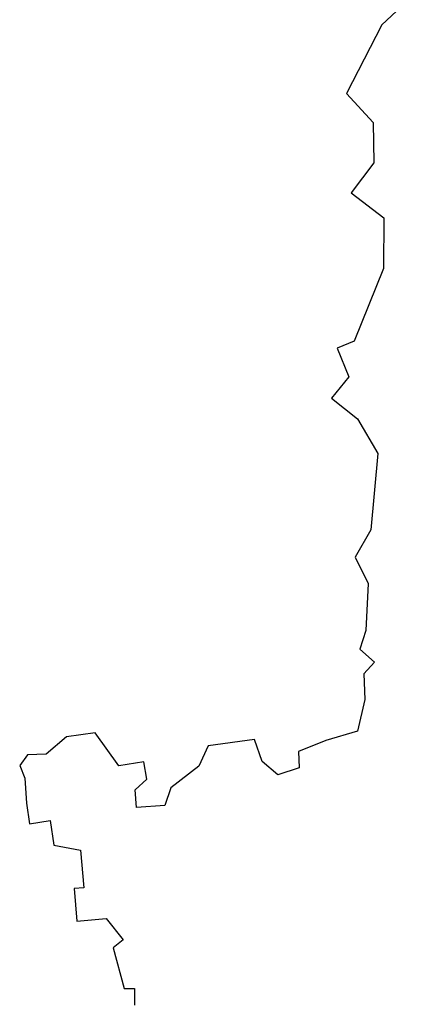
# Model space of a CAD drawing. Header units: feet. Extents: x 1377751 to 1381179, y 448542 to 452320.
# Tile 36 of 205: x 1377953.34 to 1377957.24, y 449007.66 to 449017.21. Entities that reach past the tile are written whole.
import ezdxf

# ---------------------------------------------------------------- set-up
doc = ezdxf.new("R2010")
doc.units = ezdxf.units.FT
doc.header["$MEASUREMENT"] = 0
doc.layers.add('MA- HONEY LOCUST TREE', color=3, linetype='Continuous')
doc.layers.add('VG_P_Cells', color=3, linetype='Continuous')

# ---------------------------------------------------------------- blocks, each defined once
blk = doc.blocks.new('HONEY LOCUST')
at = {"layer": 'MA- HONEY LOCUST TREE'}
for p, q in [((-1.4848, 12.4198, 17.4963), (-1.181, 11.9944, 17.4963)), ((-1.181, 11.9944, 17.4963), (-0.5656, 11.5648, 17.4963)), ((-0.5656, 11.5648, 17.4963), (-0.2543, 11.7861, 17.4963)), ((-0.2543, 11.7861, 17.4963), (0.1361, 11.739, 17.4963)), ((0.3928, 11.4826, 17.4963), (0.6761, 11.7663, 17.4963)), ((0.6761, 11.7663, 17.4963), (1.1628, 11.6985, 17.4963)), ((0.1361, 11.739, 17.4963), (0.3928, 11.4826, 17.4963)), ((1.1628, 11.6985, 17.4963), (1.8247, 11.3207, 17.4963)), ((2.5746, 11.2542, 17.4963), (2.9342, 11.4042, 17.4963)), ((2.9342, 11.4042, 17.4963), (3.656, 11.2407, 17.4963)), ((1.8247, 11.3207, 17.4963), (1.8685, 11.1507, 17.4963)), ((1.8685, 11.1507, 17.4963), (2.1581, 11.2254, 17.4963)), ((2.1581, 11.2254, 17.4963), (2.3421, 11.0324, 17.4963)), ((2.3421, 11.0324, 17.4963), (2.5746, 11.2542, 17.4963)), ((3.656, 11.2407, 17.4963), (3.8988, 11.0557, 17.4963)), ((3.8988, 11.0557, 17.4963), (4.1704, 11.1461, 17.4963)), ((4.1704, 11.1461, 17.4963), (4.6175, 11.0623, 17.4963)), ((4.7888, 10.9824, 17.4963), (4.9334, 11.1054, 17.4963)), ((4.9334, 11.1054, 17.4963), (5.0332, 10.9882, 17.4963)), ((4.6175, 11.0623, 17.4963), (4.7888, 10.9824, 17.4963)), ((5.0332, 10.9882, 17.4963), (5.2816, 10.9663, 17.4963)), ((5.2816, 10.9663, 17.4963), (5.5761, 10.854, 17.4963)), ((5.5761, 10.854, 17.4963), (5.6243, 10.5383, 17.4963)), ((5.6243, 10.5383, 17.4963), (5.6948, 10.2616, 17.4963)), ((5.6948, 10.2616, 17.4963), (5.8524, 10.2482, 17.4963)), ((5.8524, 10.2482, 17.4963), (5.8926, 10.0338, 17.4963)), ((5.8926, 10.0338, 17.4963), (5.7431, 9.8991, 17.4963)), ((5.7431, 9.8991, 17.4963), (5.5243, 9.8533, 17.4963)), ((5.5243, 9.8533, 17.4963), (5.5243, 9.4013, 17.4963)), ((5.5243, 9.4013, 17.4963), (5.7074, 9.283, 17.4963)), ((5.7074, 9.283, 17.4963), (5.8798, 8.9871, 17.4963)), ((5.8798, 8.9871, 17.4963), (6.0414, 8.9064, 17.4963)), ((6.0414, 8.9064, 17.4963), (6.0252, 8.632, 17.4963)), ((5.7667, 8.7665, 17.4963), (5.5943, 8.7611, 17.4963)), ((5.5943, 8.7611, 17.4963), (5.602, 8.5147, 17.4963)), ((5.8525, 8.6422, 17.4963), (5.7667, 8.7665, 17.4963)), ((6.0252, 8.632, 17.4963), (5.8525, 8.6422, 17.4963)), ((5.602, 8.5147, 17.4963), (5.255, 8.3307, 17.4963)), ((5.255, 8.3307, 17.4963), (5.255, 8.0509, 17.4963)), ((7.0533, 8.1992, 17.4963), (7.2781, 8.3352, 17.4963)), ((7.2781, 8.3352, 17.4963), (7.3425, 8.2289, 17.4963)), ((7.7487, 8.283, 17.4963), (7.7625, 8.3821, 17.4963)), ((7.7625, 8.3821, 17.4963), (7.9214, 8.36, 17.4963)), ((7.3425, 8.2289, 17.4963), (7.7487, 8.283, 17.4963)), ((7.0398, 7.9146, 17.4963), (7.0533, 8.1992, 17.4963)), ((5.255, 8.0509, 17.4963), (5.3964, 7.8324, 17.4963)), ((6.2822, 7.79, 17.4963), (6.363, 8.0393, 17.4963)), ((6.363, 8.0393, 17.4963), (6.7291, 8.0219, 17.4963)), ((6.7291, 8.0219, 17.4963), (6.7247, 7.9296, 17.4963)), ((6.7247, 7.9296, 17.4963), (7.0398, 7.9146, 17.4963)), ((5.3964, 7.8324, 17.4963), (5.3778, 7.651, 17.4963)), ((6.0409, 7.7864, 17.4963), (6.2822, 7.79, 17.4963)), ((6.0439, 7.583, 17.4963), (6.0409, 7.7864, 17.4963)), ((5.3778, 7.651, 17.4963), (5.4725, 7.5631, 17.4963)), ((5.4725, 7.5631, 17.4963), (5.6012, 7.5969, 17.4963)), ((5.6012, 7.5969, 17.4963), (5.8415, 7.58, 17.4963)), ((5.8415, 7.58, 17.4963), (6.0439, 7.583, 17.4963))]:
    blk.add_line(p, q, dxfattribs=at)

msp = doc.modelspace()

# ---------------------------------------------------------------- block references
at = {"layer": 'VG_P_Cells', "rotation": 277.5930949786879}
msp.add_blockref('HONEY LOCUST', (1377945.1207, 449014.4019, -8.7481), dxfattribs=at)

doc.saveas('drawing.dxf')
